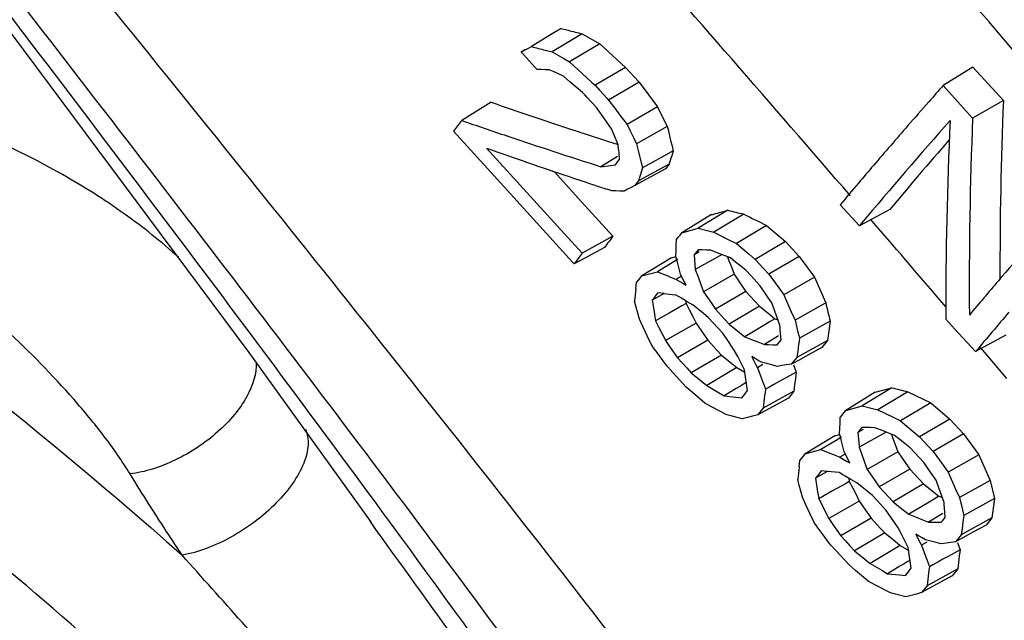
# Model space of a CAD drawing. Header units: inches. Extents: x 0 to 34, y 0 to 22.
# Tile 92 of 164: x 19.6 to 19.905, y 16.492 to 16.679. Entities that reach past the tile are written whole.
import ezdxf

# ---------------------------------------------------------------- set-up
doc = ezdxf.new("R2010")
doc.units = ezdxf.units.IN
doc.header["$LTSCALE"] = 1.87
doc.header["$MEASUREMENT"] = 0
doc.layers.get('0').update_dxf_attribs({"linetype": 'CONTINUOUS'})

msp = doc.modelspace()

# ---------------------------------------------------------------- linework, layer by layer
at = {"color": 7, "linetype": 'Continuous'}
for p, q in [((19.76774, 16.67592), (19.76447, 16.67393)), ((19.76774, 16.67592), (19.76993, 16.67537)), ((19.76447, 16.67393), (19.75852, 16.67029)), ((19.77433, 16.67427), (19.76502, 16.66865)), ((19.77433, 16.67427), (19.77974, 16.67114)), ((19.75533, 16.66861), (19.75698, 16.66948)), ((19.75652, 16.66934), (19.75533, 16.66861)), ((19.75595, 16.66794), (19.75533, 16.66861)), ((19.75698, 16.66948), (19.75745, 16.66973)), ((19.75745, 16.66973), (19.75852, 16.67029)), ((19.76284, 16.6692), (19.76502, 16.66865)), ((19.76502, 16.66865), (19.76859, 16.6666)), ((19.77974, 16.67114), (19.77037, 16.66557)), ((19.77974, 16.67114), (19.78774, 16.66383)), ((19.75698, 16.66681), (19.75595, 16.66794)), ((19.75864, 16.665), (19.75698, 16.66681)), ((19.76859, 16.6666), (19.77037, 16.66557)), ((19.77037, 16.66557), (19.77302, 16.66314)), ((19.75973, 16.66381), (19.75864, 16.665)), ((19.76029, 16.6632), (19.75973, 16.66381)), ((19.76155, 16.66316), (19.76029, 16.6632)), ((19.76282, 16.66313), (19.76155, 16.66316)), ((19.76409, 16.6631), (19.76282, 16.66313)), ((19.76556, 16.66243), (19.76409, 16.6631)), ((19.76851, 16.66108), (19.76556, 16.66243)), ((19.77302, 16.66314), (19.77567, 16.66071)), ((19.78774, 16.66383), (19.77832, 16.65829)), ((19.78774, 16.66383), (19.79197, 16.65922)), ((19.89572, 16.66393), (19.88645, 16.65821)), ((19.89572, 16.66393), (19.90517, 16.65353)), ((19.77049, 16.65939), (19.76851, 16.66108)), ((19.77247, 16.6577), (19.77049, 16.65939)), ((19.77567, 16.66071), (19.77735, 16.65918)), ((19.77735, 16.65918), (19.77832, 16.65829)), ((19.79197, 16.65922), (19.78252, 16.65372)), ((19.79197, 16.65922), (19.79771, 16.65157)), ((19.77444, 16.65601), (19.77247, 16.6577)), ((19.77832, 16.65829), (19.77972, 16.65676)), ((19.77972, 16.65676), (19.78112, 16.65524)), ((19.88645, 16.65821), (19.89281, 16.6512)), ((19.77508, 16.65532), (19.77444, 16.65601)), ((19.77587, 16.65446), (19.77508, 16.65532)), ((19.77729, 16.65291), (19.77587, 16.65446)), ((19.78112, 16.65524), (19.78195, 16.65434)), ((19.78195, 16.65434), (19.78252, 16.65372)), ((19.78252, 16.65372), (19.78442, 16.65118)), ((19.90517, 16.65353), (19.89562, 16.64811)), ((19.74606, 16.65302), (19.73687, 16.64738)), ((19.77871, 16.65137), (19.77729, 16.65291)), ((19.78029, 16.64918), (19.77871, 16.65137)), ((19.78442, 16.65118), (19.78632, 16.64865)), ((19.79771, 16.65157), (19.78823, 16.64612)), ((19.79771, 16.65157), (19.80074, 16.64548)), ((19.89281, 16.6512), (19.89562, 16.64811)), ((19.78345, 16.6448), (19.78029, 16.64918)), ((19.78632, 16.64865), (19.78713, 16.64757)), ((19.78713, 16.64757), (19.78823, 16.64612)), ((19.74692, 16.63018), (19.73435, 16.64404)), ((19.78412, 16.64313), (19.78345, 16.6448)), ((19.78823, 16.64612), (19.78922, 16.64411)), ((19.78922, 16.64411), (19.79022, 16.6421)), ((19.80074, 16.64548), (19.79122, 16.6401)), ((19.78218, 16.64094), (19.78549, 16.63988)), ((19.78547, 16.63978), (19.78412, 16.64313)), ((19.79022, 16.6421), (19.79122, 16.6401)), ((19.74458, 16.63877), (19.76444, 16.61693)), ((19.78559, 16.63825), (19.78547, 16.63978)), ((19.79122, 16.6401), (19.79183, 16.63761)), ((19.8026, 16.63792), (19.79836, 16.63557)), ((19.78525, 16.63613), (19.78013, 16.63301)), ((19.78543, 16.63466), (19.78584, 16.63517)), ((19.79183, 16.63761), (19.79206, 16.6367)), ((19.79206, 16.6367), (19.79306, 16.63263)), ((19.79836, 16.63557), (19.79306, 16.63263)), ((19.78013, 16.63301), (19.78312, 16.63343)), ((19.78312, 16.63343), (19.78462, 16.63364)), ((19.78462, 16.63364), (19.78543, 16.63466)), ((19.80014, 16.63235), (19.79064, 16.62716)), ((19.80131, 16.63382), (19.79178, 16.6286)), ((19.80131, 16.63382), (19.80014, 16.63235)), ((19.77127, 16.60338), (19.74692, 16.63018)), ((19.7656, 16.63151), (19.77413, 16.62215)), ((19.79178, 16.6286), (19.79102, 16.62764)), ((19.79221, 16.62994), (19.79178, 16.6286)), ((19.78353, 16.62552), (19.78208, 16.626)), ((19.78478, 16.62548), (19.78353, 16.62552)), ((19.78842, 16.62599), (19.78731, 16.6254)), ((19.78953, 16.62657), (19.78842, 16.62599)), ((19.79064, 16.62716), (19.78953, 16.62657)), ((19.79102, 16.62764), (19.79064, 16.62716)), ((19.78604, 16.62544), (19.78478, 16.62548)), ((19.78731, 16.6254), (19.78604, 16.62544)), ((19.77413, 16.62215), (19.78388, 16.61144)), ((19.81954, 16.61951), (19.8103, 16.61388)), ((19.86044, 16.61467), (19.85443, 16.62118)), ((19.86985, 16.61974), (19.86044, 16.61467)), ((19.76444, 16.61693), (19.77428, 16.60612)), ((19.81448, 16.61812), (19.8053, 16.61251)), ((19.8245, 16.61828), (19.8152, 16.61266)), ((19.86495, 16.6155), (19.86399, 16.61662)), ((19.8053, 16.61251), (19.80863, 16.61342)), ((19.80863, 16.61342), (19.8103, 16.61388)), ((19.8103, 16.61388), (19.81356, 16.61307)), ((19.8316, 16.61476), (19.82224, 16.60918)), ((19.8316, 16.61476), (19.8375, 16.60976)), ((19.86113, 16.61549), (19.86044, 16.61467)), ((19.78388, 16.61144), (19.78033, 16.60947)), ((19.80353, 16.60864), (19.80359, 16.61036)), ((19.80359, 16.61036), (19.80416, 16.61108)), ((19.80416, 16.61108), (19.80473, 16.61179)), ((19.80473, 16.61179), (19.8053, 16.61251)), ((19.81356, 16.61307), (19.8152, 16.61266)), ((19.8152, 16.61266), (19.81989, 16.61034)), ((19.81989, 16.61034), (19.82224, 16.60918)), ((19.78033, 16.60947), (19.77428, 16.60612)), ((19.7812, 16.60791), (19.7751, 16.60461)), ((19.80346, 16.60693), (19.80353, 16.60864)), ((19.81029, 16.6072), (19.80988, 16.60669)), ((19.81161, 16.60717), (19.81029, 16.6072)), ((19.81293, 16.60714), (19.81161, 16.60717)), ((19.82224, 16.60918), (19.82614, 16.60587)), ((19.8375, 16.60976), (19.82809, 16.60422)), ((19.8375, 16.60976), (19.84174, 16.60516)), ((19.7751, 16.60461), (19.77178, 16.60282)), ((19.80201, 16.60474), (19.79284, 16.59913)), ((19.80201, 16.60474), (19.80343, 16.60511)), ((19.80399, 16.60425), (19.80256, 16.60338)), ((19.8034, 16.60521), (19.80346, 16.60693)), ((19.80364, 16.60427), (19.8034, 16.60521)), ((19.80388, 16.60335), (19.80364, 16.60427)), ((19.81065, 16.60654), (19.80906, 16.60566)), ((19.80947, 16.60617), (19.80906, 16.60566)), ((19.80906, 16.60566), (19.80932, 16.6026)), ((19.81776, 16.60572), (19.80945, 16.60107)), ((19.80988, 16.60669), (19.80947, 16.60617)), ((19.81425, 16.60711), (19.81293, 16.60714)), ((19.81628, 16.6063), (19.81425, 16.60711)), ((19.82034, 16.6047), (19.81628, 16.6063)), ((19.81948, 16.60504), (19.81981, 16.60414)), ((19.81981, 16.60414), (19.82065, 16.60188)), ((19.82198, 16.60339), (19.82034, 16.6047)), ((19.82614, 16.60587), (19.82809, 16.60422)), ((19.82809, 16.60422), (19.83089, 16.60118)), ((19.84174, 16.60516), (19.8323, 16.59966)), ((19.84174, 16.60516), (19.84645, 16.59867)), ((19.77178, 16.60282), (19.77127, 16.60338)), ((19.80256, 16.60338), (19.79768, 16.60041)), ((19.80484, 16.59964), (19.80388, 16.60335)), ((19.80932, 16.6026), (19.80945, 16.60107)), ((19.80945, 16.60107), (19.81029, 16.59878)), ((19.82065, 16.60188), (19.82148, 16.59961)), ((19.82361, 16.60209), (19.82198, 16.60339)), ((19.82525, 16.60079), (19.82361, 16.60209)), ((19.83089, 16.60118), (19.8323, 16.59966)), ((19.79121, 16.59702), (19.79229, 16.59842)), ((19.79229, 16.59842), (19.79284, 16.59913)), ((19.79284, 16.59913), (19.79606, 16.59998)), ((19.79606, 16.59998), (19.79768, 16.60041)), ((19.79768, 16.60041), (19.80089, 16.59909)), ((19.80089, 16.59909), (19.80157, 16.59881)), ((19.80157, 16.59881), (19.80353, 16.598)), ((19.80521, 16.59902), (19.80353, 16.598)), ((19.80353, 16.598), (19.80557, 16.59681)), ((19.80542, 16.5985), (19.80484, 16.59964)), ((19.806, 16.59735), (19.80542, 16.5985)), ((19.81029, 16.59878), (19.81114, 16.59648)), ((19.82148, 16.59961), (19.81198, 16.59419)), ((19.82148, 16.59961), (19.82392, 16.59606)), ((19.82668, 16.59924), (19.82525, 16.60079)), ((19.82953, 16.59614), (19.82668, 16.59924)), ((19.8323, 16.59966), (19.8354, 16.59537)), ((19.84645, 16.59867), (19.83696, 16.59323)), ((19.84645, 16.59867), (19.84996, 16.5907)), ((19.79099, 16.59508), (19.79121, 16.59702)), ((19.80557, 16.59681), (19.80659, 16.59621)), ((19.80659, 16.59621), (19.806, 16.59735)), ((19.81114, 16.59648), (19.81198, 16.59419)), ((19.82392, 16.59606), (19.82514, 16.59428)), ((19.83077, 16.59434), (19.82953, 16.59614)), ((19.8354, 16.59537), (19.83696, 16.59323)), ((19.79666, 16.59233), (19.79608, 16.59158)), ((19.79677, 16.59196), (19.79608, 16.59158)), ((19.79723, 16.59307), (19.79666, 16.59233)), ((19.79835, 16.59283), (19.79677, 16.59196)), ((19.79781, 16.59381), (19.79723, 16.59307)), ((19.79964, 16.59362), (19.79781, 16.59381)), ((19.79976, 16.5936), (19.79835, 16.59283)), ((19.80444, 16.59257), (19.80332, 16.59323)), ((19.80513, 16.59216), (19.80444, 16.59257)), ((19.80694, 16.5911), (19.80513, 16.59216)), ((19.81198, 16.59419), (19.81446, 16.59059)), ((19.82514, 16.59428), (19.81569, 16.58879)), ((19.82514, 16.59428), (19.82797, 16.59121)), ((19.832, 16.59254), (19.83077, 16.59434)), ((19.83323, 16.59073), (19.832, 16.59254)), ((19.83696, 16.59323), (19.83927, 16.58796)), ((19.79086, 16.59016), (19.79058, 16.59121)), ((19.79108, 16.58937), (19.79086, 16.59016)), ((19.79208, 16.58569), (19.79108, 16.58937)), ((19.79608, 16.59158), (19.79673, 16.58729)), ((19.80527, 16.58977), (19.80133, 16.58755)), ((19.80658, 16.59051), (19.80527, 16.58977)), ((19.80645, 16.59139), (19.80658, 16.59051)), ((19.80658, 16.59051), (19.80762, 16.58849)), ((19.80875, 16.59003), (19.80694, 16.5911)), ((19.81037, 16.58873), (19.80875, 16.59003)), ((19.81446, 16.59059), (19.81569, 16.58879)), ((19.82938, 16.58968), (19.81997, 16.58414)), ((19.82797, 16.59121), (19.82938, 16.58968)), ((19.82938, 16.58968), (19.83259, 16.5871)), ((19.83406, 16.58844), (19.83323, 16.59073)), ((19.84996, 16.5907), (19.84043, 16.58532)), ((19.79673, 16.58729), (19.79686, 16.58642)), ((19.79686, 16.58642), (19.79706, 16.58514)), ((19.80133, 16.58755), (19.79706, 16.58514)), ((19.80762, 16.58849), (19.80866, 16.58648)), ((19.80866, 16.58648), (19.8097, 16.58447)), ((19.81198, 16.58742), (19.81037, 16.58873)), ((19.81359, 16.58612), (19.81198, 16.58742)), ((19.81502, 16.58456), (19.81359, 16.58612)), ((19.81569, 16.58879), (19.81855, 16.58569)), ((19.83259, 16.5871), (19.83419, 16.58581)), ((19.83419, 16.58581), (19.83268, 16.58491)), ((19.83489, 16.58613), (19.83406, 16.58844)), ((19.83419, 16.58581), (19.83515, 16.58542)), ((19.83572, 16.58383), (19.83489, 16.58613)), ((19.83927, 16.58796), (19.84043, 16.58532)), ((19.79316, 16.58335), (19.79208, 16.58569)), ((19.79449, 16.58047), (19.79316, 16.58335)), ((19.79706, 16.58514), (19.79811, 16.58311)), ((19.79811, 16.58311), (19.79917, 16.58107)), ((19.8097, 16.58447), (19.80022, 16.57903)), ((19.8097, 16.58447), (19.81215, 16.58092)), ((19.81787, 16.58147), (19.81502, 16.58456)), ((19.81855, 16.58569), (19.81997, 16.58414)), ((19.81997, 16.58414), (19.82323, 16.58152)), ((19.8311, 16.58396), (19.82485, 16.58021)), ((19.83268, 16.58491), (19.8311, 16.58396)), ((19.83578, 16.58307), (19.83572, 16.58383)), ((19.83584, 16.5823), (19.83578, 16.58307)), ((19.84043, 16.58532), (19.84135, 16.58159)), ((19.85135, 16.58503), (19.84181, 16.57973)), ((19.88999, 16.5827), (19.88726, 16.58565)), ((19.89655, 16.57562), (19.88999, 16.5827)), ((19.79569, 16.57786), (19.79449, 16.58047)), ((19.79917, 16.58107), (19.79974, 16.57995)), ((19.79974, 16.57995), (19.80022, 16.57903)), ((19.81215, 16.58092), (19.81337, 16.57914)), ((19.81911, 16.57967), (19.81787, 16.58147)), ((19.82157, 16.57609), (19.81911, 16.57967)), ((19.82323, 16.58152), (19.82485, 16.58021)), ((19.82485, 16.58021), (19.82687, 16.5794)), ((19.83533, 16.58047), (19.8309, 16.57778)), ((19.83608, 16.57923), (19.83584, 16.5823)), ((19.84135, 16.58159), (19.8416, 16.58059)), ((19.8416, 16.58059), (19.84181, 16.57973)), ((19.90595, 16.5807), (19.89655, 16.57562)), ((19.79671, 16.57647), (19.79569, 16.57786)), ((19.80022, 16.57903), (19.80146, 16.57723)), ((19.80146, 16.57723), (19.80269, 16.57544)), ((19.81337, 16.57914), (19.80393, 16.57365)), ((19.81337, 16.57914), (19.81619, 16.57607)), ((19.82687, 16.5794), (19.82888, 16.57859)), ((19.82888, 16.57859), (19.8309, 16.57778)), ((19.8309, 16.57778), (19.83221, 16.57775)), ((19.83221, 16.57775), (19.83353, 16.57771)), ((19.83353, 16.57771), (19.83485, 16.57768)), ((19.83485, 16.57768), (19.83526, 16.5782)), ((19.83526, 16.5782), (19.83567, 16.57871)), ((19.83567, 16.57871), (19.83608, 16.57923)), ((19.85052, 16.57904), (19.84099, 16.57381)), ((19.84876, 16.57683), (19.84462, 16.57457)), ((19.85052, 16.57904), (19.84876, 16.57683)), ((19.89944, 16.57527), (19.89805, 16.5769)), ((19.79726, 16.57572), (19.79671, 16.57647)), ((19.79882, 16.57358), (19.79726, 16.57572)), ((19.80038, 16.57144), (19.79882, 16.57358)), ((19.80269, 16.57544), (19.80393, 16.57365)), ((19.80393, 16.57365), (19.80535, 16.5721)), ((19.81759, 16.57453), (19.80819, 16.56899)), ((19.81619, 16.57607), (19.81759, 16.57453)), ((19.81759, 16.57453), (19.82077, 16.57193)), ((19.82262, 16.57404), (19.82157, 16.57609)), ((19.82366, 16.572), (19.82262, 16.57404)), ((19.828, 16.57345), (19.82698, 16.57405)), ((19.82698, 16.57405), (19.82757, 16.5729)), ((19.84099, 16.57381), (19.83984, 16.57237)), ((19.84126, 16.57578), (19.84099, 16.57381)), ((19.84462, 16.57457), (19.8415, 16.57287)), ((19.90625, 16.56725), (19.89944, 16.57527)), ((19.80089, 16.57088), (19.80038, 16.57144)), ((19.80247, 16.56914), (19.80089, 16.57088)), ((19.80535, 16.5721), (19.80677, 16.57054)), ((19.80677, 16.57054), (19.80819, 16.56899)), ((19.82236, 16.57064), (19.81301, 16.56506)), ((19.82077, 16.57193), (19.82236, 16.57064)), ((19.82236, 16.57064), (19.82482, 16.56917)), ((19.82471, 16.56996), (19.82366, 16.572)), ((19.82757, 16.5729), (19.82817, 16.57172)), ((19.82902, 16.57286), (19.828, 16.57345)), ((19.82817, 16.57172), (19.82874, 16.5706)), ((19.83044, 16.57156), (19.82874, 16.5706)), ((19.82874, 16.5706), (19.82957, 16.56837)), ((19.83003, 16.57227), (19.82902, 16.57286)), ((19.83165, 16.57185), (19.83003, 16.57227)), ((19.83326, 16.57144), (19.83165, 16.57185)), ((19.83488, 16.57102), (19.83326, 16.57144)), ((19.83634, 16.57123), (19.83488, 16.57102)), ((19.8378, 16.57144), (19.83634, 16.57123)), ((19.83927, 16.57165), (19.8378, 16.57144)), ((19.83984, 16.57237), (19.83927, 16.57165)), ((19.84, 16.57205), (19.83927, 16.57165)), ((19.83993, 16.57147), (19.84077, 16.56921)), ((19.8415, 16.57287), (19.84, 16.57205)), ((19.80666, 16.56456), (19.80247, 16.56914)), ((19.80819, 16.56899), (19.8114, 16.56637)), ((19.82502, 16.5678), (19.82471, 16.56996)), ((19.82533, 16.56565), (19.82502, 16.5678)), ((19.82957, 16.56837), (19.8304, 16.56613)), ((19.84077, 16.56921), (19.83705, 16.56714)), ((19.84077, 16.56921), (19.84053, 16.56724)), ((19.80858, 16.56289), (19.80666, 16.56456)), ((19.8114, 16.56637), (19.81301, 16.56506)), ((19.81301, 16.56506), (19.81661, 16.56291)), ((19.82346, 16.5649), (19.82216, 16.56412)), ((19.82443, 16.56549), (19.82346, 16.5649)), ((19.82528, 16.566), (19.82443, 16.56549)), ((19.82564, 16.56349), (19.82533, 16.56565)), ((19.8304, 16.56613), (19.83069, 16.56537)), ((19.83069, 16.56537), (19.83124, 16.5639)), ((19.8323, 16.56449), (19.83124, 16.5639)), ((19.83387, 16.56537), (19.8323, 16.56449)), ((19.8355, 16.56628), (19.83387, 16.56537)), ((19.83705, 16.56714), (19.8355, 16.56628)), ((19.84029, 16.56527), (19.84006, 16.56329)), ((19.84053, 16.56724), (19.84029, 16.56527)), ((19.87048, 16.56436), (19.86124, 16.55873)), ((19.86538, 16.56296), (19.87048, 16.56436)), ((19.81242, 16.55955), (19.80858, 16.56289)), ((19.81661, 16.56291), (19.8184, 16.56184)), ((19.82216, 16.56412), (19.8184, 16.56184)), ((19.82206, 16.56145), (19.8239, 16.56125)), ((19.8239, 16.56125), (19.82448, 16.562)), ((19.82448, 16.562), (19.82506, 16.56274)), ((19.82506, 16.56274), (19.82564, 16.56349)), ((19.84006, 16.56329), (19.83053, 16.55806)), ((19.84006, 16.56329), (19.83837, 16.56112)), ((19.86538, 16.56296), (19.85621, 16.55734)), ((19.87546, 16.56314), (19.86616, 16.55753)), ((19.87546, 16.56314), (19.88258, 16.55964)), ((19.81471, 16.55835), (19.81242, 16.55955)), ((19.81928, 16.55596), (19.81471, 16.55835)), ((19.83837, 16.56112), (19.82888, 16.55594)), ((19.83076, 16.56001), (19.83053, 16.55806)), ((19.85621, 16.55734), (19.85956, 16.55826)), ((19.85956, 16.55826), (19.86124, 16.55873)), ((19.86124, 16.55873), (19.86452, 16.55793)), ((19.88258, 16.55964), (19.87323, 16.55406)), ((19.88258, 16.55964), (19.88851, 16.55465)), ((19.82086, 16.55553), (19.81928, 16.55596)), ((19.82404, 16.55467), (19.82086, 16.55553)), ((19.82726, 16.55551), (19.82565, 16.55509)), ((19.82888, 16.55594), (19.82726, 16.55551)), ((19.82943, 16.55665), (19.82888, 16.55594)), ((19.83053, 16.55806), (19.82943, 16.55665)), ((19.85442, 16.55346), (19.85449, 16.55518)), ((19.85449, 16.55518), (19.85506, 16.5559)), ((19.85506, 16.5559), (19.85564, 16.55662)), ((19.85564, 16.55662), (19.85621, 16.55734)), ((19.86452, 16.55793), (19.86616, 16.55753)), ((19.86616, 16.55753), (19.87087, 16.55521)), ((19.87087, 16.55521), (19.87323, 16.55406)), ((19.82565, 16.55509), (19.82404, 16.55467)), ((19.85435, 16.55174), (19.85442, 16.55346)), ((19.87323, 16.55406), (19.87714, 16.55076)), ((19.88851, 16.55465), (19.8791, 16.54911)), ((19.88851, 16.55465), (19.89277, 16.55006)), ((19.85277, 16.54949), (19.84359, 16.54387)), ((19.85277, 16.54949), (19.85431, 16.5499)), ((19.85486, 16.54907), (19.85318, 16.54804)), ((19.85428, 16.55002), (19.85435, 16.55174)), ((19.85451, 16.5491), (19.85428, 16.55002)), ((19.85475, 16.54817), (19.85451, 16.5491)), ((19.86158, 16.55138), (19.85998, 16.5505)), ((19.86039, 16.55102), (19.85998, 16.5505)), ((19.85998, 16.5505), (19.86023, 16.54743)), ((19.86873, 16.55059), (19.86036, 16.5459)), ((19.8608, 16.55153), (19.86039, 16.55102)), ((19.86122, 16.55205), (19.8608, 16.55153)), ((19.86254, 16.55202), (19.86122, 16.55205)), ((19.86387, 16.55199), (19.86254, 16.55202)), ((19.8652, 16.55197), (19.86387, 16.55199)), ((19.86725, 16.55117), (19.8652, 16.55197)), ((19.87132, 16.54957), (19.86725, 16.55117)), ((19.87036, 16.54995), (19.87072, 16.54897)), ((19.87296, 16.54827), (19.87132, 16.54957)), ((19.87714, 16.55076), (19.8791, 16.54911)), ((19.8791, 16.54911), (19.88191, 16.54608)), ((19.89277, 16.55006), (19.88332, 16.54456)), ((19.89277, 16.55006), (19.89749, 16.54358)), ((19.85318, 16.54804), (19.84849, 16.54519)), ((19.85571, 16.54445), (19.85475, 16.54817)), ((19.86023, 16.54743), (19.86036, 16.5459)), ((19.87072, 16.54897), (19.87155, 16.54671)), ((19.87155, 16.54671), (19.87239, 16.54444)), ((19.87461, 16.54697), (19.87296, 16.54827)), ((19.87624, 16.54568), (19.87461, 16.54697)), ((19.88191, 16.54608), (19.88332, 16.54456)), ((19.84194, 16.54175), (19.84304, 16.54317)), ((19.84304, 16.54317), (19.84359, 16.54387)), ((19.84359, 16.54387), (19.84685, 16.54475)), ((19.84685, 16.54475), (19.84849, 16.54519)), ((19.84849, 16.54519), (19.85179, 16.54385)), ((19.85179, 16.54385), (19.85242, 16.5436)), ((19.85242, 16.5436), (19.85438, 16.54281)), ((19.85585, 16.54369), (19.85438, 16.54281)), ((19.85629, 16.54331), (19.85571, 16.54445)), ((19.85687, 16.54216), (19.85629, 16.54331)), ((19.86036, 16.5459), (19.8612, 16.54361)), ((19.8612, 16.54361), (19.86204, 16.54131)), ((19.87239, 16.54444), (19.86289, 16.53902)), ((19.87239, 16.54444), (19.87483, 16.54089)), ((19.87768, 16.54413), (19.87624, 16.54568)), ((19.88055, 16.54104), (19.87768, 16.54413)), ((19.88332, 16.54456), (19.88644, 16.54028)), ((19.89749, 16.54358), (19.888, 16.53814)), ((19.89749, 16.54358), (19.90101, 16.53562)), ((19.84171, 16.5398), (19.84194, 16.54175)), ((19.85438, 16.54281), (19.85643, 16.54161)), ((19.85643, 16.54161), (19.85746, 16.54102)), ((19.85746, 16.54102), (19.85687, 16.54216)), ((19.86204, 16.54131), (19.86289, 16.53902)), ((19.87483, 16.54089), (19.87606, 16.53912)), ((19.88178, 16.53924), (19.88055, 16.54104)), ((19.88644, 16.54028), (19.888, 16.53814)), ((19.84741, 16.53707), (19.84683, 16.53632)), ((19.848, 16.53782), (19.84741, 16.53707)), ((19.84913, 16.53759), (19.84753, 16.53671)), ((19.84859, 16.53857), (19.848, 16.53782)), ((19.85043, 16.53839), (19.84859, 16.53857)), ((19.85056, 16.53837), (19.84913, 16.53759)), ((19.85415, 16.53802), (19.85043, 16.53839)), ((19.85531, 16.53734), (19.85415, 16.53802)), ((19.85597, 16.53696), (19.85531, 16.53734)), ((19.85779, 16.5359), (19.85597, 16.53696)), ((19.86289, 16.53902), (19.86537, 16.53542)), ((19.87606, 16.53912), (19.86661, 16.53362)), ((19.87606, 16.53912), (19.87889, 16.53606)), ((19.88302, 16.53744), (19.88178, 16.53924)), ((19.88426, 16.53564), (19.88302, 16.53744)), ((19.888, 16.53814), (19.89032, 16.53288)), ((19.84153, 16.5349), (19.84126, 16.53592)), ((19.84175, 16.53407), (19.84153, 16.5349)), ((19.84275, 16.53038), (19.84175, 16.53407)), ((19.84753, 16.53671), (19.84683, 16.53632)), ((19.84683, 16.53632), (19.84746, 16.53202)), ((19.8561, 16.53455), (19.85211, 16.53231)), ((19.8573, 16.53523), (19.8561, 16.53455)), ((19.85714, 16.53627), (19.8573, 16.53523)), ((19.8573, 16.53523), (19.85834, 16.53322)), ((19.85961, 16.53484), (19.85779, 16.5359)), ((19.86124, 16.53354), (19.85961, 16.53484)), ((19.86537, 16.53542), (19.86661, 16.53362)), ((19.88031, 16.53453), (19.8709, 16.52898)), ((19.87889, 16.53606), (19.88031, 16.53453)), ((19.88031, 16.53453), (19.88353, 16.53195)), ((19.88509, 16.53334), (19.88426, 16.53564)), ((19.90101, 16.53562), (19.89149, 16.53024)), ((19.90101, 16.53562), (19.90241, 16.52995)), ((19.84746, 16.53202), (19.8476, 16.53109)), ((19.8476, 16.53109), (19.84778, 16.52987)), ((19.85211, 16.53231), (19.84778, 16.52987)), ((19.85834, 16.53322), (19.85938, 16.5312)), ((19.85938, 16.5312), (19.86041, 16.52919)), ((19.86286, 16.53224), (19.86124, 16.53354)), ((19.86448, 16.53094), (19.86286, 16.53224)), ((19.86591, 16.52939), (19.86448, 16.53094)), ((19.86661, 16.53362), (19.86947, 16.53053)), ((19.88353, 16.53195), (19.88514, 16.53067)), ((19.88514, 16.53067), (19.88371, 16.52981)), ((19.88592, 16.53104), (19.88509, 16.53334)), ((19.88514, 16.53067), (19.88621, 16.53025)), ((19.88675, 16.52874), (19.88592, 16.53104)), ((19.89032, 16.53288), (19.89149, 16.53024)), ((19.84381, 16.52805), (19.84275, 16.53038)), ((19.84514, 16.52515), (19.84381, 16.52805)), ((19.84778, 16.52987), (19.84988, 16.52579)), ((19.86041, 16.52919), (19.85093, 16.52375)), ((19.86041, 16.52919), (19.86287, 16.52564)), ((19.86878, 16.5263), (19.86591, 16.52939)), ((19.86947, 16.53053), (19.8709, 16.52898)), ((19.8709, 16.52898), (19.87417, 16.52638)), ((19.88211, 16.52885), (19.8758, 16.52508)), ((19.88371, 16.52981), (19.88211, 16.52885)), ((19.88681, 16.52795), (19.88675, 16.52874)), ((19.88687, 16.5272), (19.88681, 16.52795)), ((19.89149, 16.53024), (19.89241, 16.52651)), ((19.90241, 16.52995), (19.89287, 16.52465)), ((19.84634, 16.52254), (19.84514, 16.52515)), ((19.84988, 16.52579), (19.85046, 16.52467)), ((19.85046, 16.52467), (19.85093, 16.52375)), ((19.86287, 16.52564), (19.86409, 16.52387)), ((19.87001, 16.5245), (19.86878, 16.5263)), ((19.87417, 16.52638), (19.8758, 16.52508)), ((19.8758, 16.52508), (19.87783, 16.52427)), ((19.88635, 16.52537), (19.88189, 16.52266)), ((19.88711, 16.52413), (19.88687, 16.5272)), ((19.89241, 16.52651), (19.89266, 16.5255)), ((19.89287, 16.52465), (19.89259, 16.52267)), ((19.89266, 16.5255), (19.89287, 16.52465)), ((19.70849, 16.52287), (19.70838, 16.52302)), ((19.84736, 16.52114), (19.84634, 16.52254)), ((19.85093, 16.52375), (19.85217, 16.52195)), ((19.85217, 16.52195), (19.85341, 16.52016)), ((19.86409, 16.52387), (19.85464, 16.51837)), ((19.86409, 16.52387), (19.86692, 16.5208)), ((19.87248, 16.52092), (19.87001, 16.5245)), ((19.87783, 16.52427), (19.87986, 16.52346)), ((19.87986, 16.52346), (19.88189, 16.52266)), ((19.88189, 16.52266), (19.88454, 16.5226)), ((19.88454, 16.5226), (19.88587, 16.52258)), ((19.88587, 16.52258), (19.88628, 16.52309)), ((19.88628, 16.52309), (19.8867, 16.52361)), ((19.8867, 16.52361), (19.88711, 16.52413)), ((19.90156, 16.52395), (19.89203, 16.51872)), ((19.89259, 16.52267), (19.89231, 16.52069)), ((19.89979, 16.52173), (19.89568, 16.51949)), ((19.90156, 16.52395), (19.89979, 16.52173)), ((19.8479, 16.5204), (19.84736, 16.52114)), ((19.84947, 16.51826), (19.8479, 16.5204)), ((19.85341, 16.52016), (19.85464, 16.51837)), ((19.86833, 16.51927), (19.85892, 16.51372)), ((19.86692, 16.5208), (19.86833, 16.51927)), ((19.86833, 16.51927), (19.87153, 16.51668)), ((19.87353, 16.51888), (19.87248, 16.52092)), ((19.87458, 16.51683), (19.87353, 16.51888)), ((19.87895, 16.51831), (19.87793, 16.5189)), ((19.87793, 16.5189), (19.87852, 16.51775)), ((19.89203, 16.51872), (19.89087, 16.51728)), ((19.89231, 16.52069), (19.89203, 16.51872)), ((19.89568, 16.51949), (19.89254, 16.51778)), ((19.85103, 16.51613), (19.84947, 16.51826)), ((19.85156, 16.51554), (19.85103, 16.51613)), ((19.85314, 16.51383), (19.85156, 16.51554)), ((19.85464, 16.51837), (19.85607, 16.51682)), ((19.85607, 16.51682), (19.8575, 16.51527)), ((19.87312, 16.51539), (19.86377, 16.50981)), ((19.87153, 16.51668), (19.87312, 16.51539)), ((19.87312, 16.51539), (19.87575, 16.51384)), ((19.87562, 16.51479), (19.87458, 16.51683)), ((19.87852, 16.51775), (19.87928, 16.51625)), ((19.87998, 16.51772), (19.87895, 16.51831)), ((19.87928, 16.51625), (19.87969, 16.51545)), ((19.8814, 16.51643), (19.87969, 16.51545)), ((19.87969, 16.51545), (19.88052, 16.51322)), ((19.881, 16.51713), (19.87998, 16.51772)), ((19.88262, 16.51672), (19.881, 16.51713)), ((19.88425, 16.51632), (19.88262, 16.51672)), ((19.88588, 16.51591), (19.88425, 16.51632)), ((19.88735, 16.51612), (19.88588, 16.51591)), ((19.88882, 16.51634), (19.88735, 16.51612)), ((19.8903, 16.51655), (19.88882, 16.51634)), ((19.89087, 16.51728), (19.8903, 16.51655)), ((19.89103, 16.51695), (19.8903, 16.51655)), ((19.89088, 16.51633), (19.89172, 16.51407)), ((19.89254, 16.51778), (19.89103, 16.51695)), ((19.85734, 16.50926), (19.85314, 16.51383)), ((19.8575, 16.51527), (19.85892, 16.51372)), ((19.85892, 16.51372), (19.86216, 16.51111)), ((19.87592, 16.51263), (19.87562, 16.51479)), ((19.87623, 16.51047), (19.87592, 16.51263)), ((19.88052, 16.51322), (19.88135, 16.51099)), ((19.89172, 16.51407), (19.88805, 16.51202)), ((19.89172, 16.51407), (19.89146, 16.51208)), ((19.85927, 16.50759), (19.85734, 16.50926)), ((19.86216, 16.51111), (19.86377, 16.50981)), ((19.86377, 16.50981), (19.86739, 16.50768)), ((19.87434, 16.50972), (19.87302, 16.50892)), ((19.87532, 16.51031), (19.87434, 16.50972)), ((19.87618, 16.51083), (19.87532, 16.51031)), ((19.87653, 16.50831), (19.87623, 16.51047)), ((19.88135, 16.51099), (19.88164, 16.51021)), ((19.88164, 16.51021), (19.88218, 16.50875)), ((19.88325, 16.50935), (19.88218, 16.50875)), ((19.88484, 16.51024), (19.88325, 16.50935)), ((19.88638, 16.51109), (19.88484, 16.51024)), ((19.88805, 16.51202), (19.88638, 16.51109)), ((19.89121, 16.5101), (19.89097, 16.50812)), ((19.89146, 16.51208), (19.89121, 16.5101)), ((19.86313, 16.50427), (19.85927, 16.50759)), ((19.86739, 16.50768), (19.8692, 16.50661)), ((19.87302, 16.50892), (19.8692, 16.50661)), ((19.8692, 16.50661), (19.8729, 16.50624)), ((19.8729, 16.50624), (19.87476, 16.50605)), ((19.87476, 16.50605), (19.87535, 16.50681)), ((19.87535, 16.50681), (19.87594, 16.50756)), ((19.87594, 16.50756), (19.87653, 16.50831)), ((19.89097, 16.50812), (19.88144, 16.5029)), ((19.89097, 16.50812), (19.88925, 16.50594)), ((19.86544, 16.50308), (19.86313, 16.50427)), ((19.88925, 16.50594), (19.87976, 16.50076)), ((19.88168, 16.50485), (19.88144, 16.5029)), ((19.87005, 16.50071), (19.86544, 16.50308)), ((19.87165, 16.50029), (19.87005, 16.50071)), ((19.87486, 16.49945), (19.87165, 16.50029)), ((19.87812, 16.50032), (19.87649, 16.49988)), ((19.87976, 16.50076), (19.87812, 16.50032)), ((19.88032, 16.50147), (19.87976, 16.50076)), ((19.88144, 16.5029), (19.88032, 16.50147)), ((19.87649, 16.49988), (19.87486, 16.49945))]:
    msp.add_line(p, q, dxfattribs=at)
msp.add_lwpolyline([(19.24132, 17.16216), (19.28279, 17.10143), (19.4767, 16.83565), (19.67072, 16.57536), (19.70849, 16.52287)], dxfattribs=at)
for centre, radius, start, end in [((10.88756, 9.00877), 11.83444, 40.187883, 40.740061), ((7.56297, 5.99691), 16.25095, 40.838947, 41.234691), ((20.22616, 18.48804), 1.8692, 255.87261, 256.01163), ((20.21225, 18.4633), 1.84953, 255.79895, 255.9372), ((21.31764, 15.38764), 1.91381, 138.40228, 138.60343), ((21.28967, 15.41227), 1.87654, 138.60287, 138.90397), ((21.13167, 16.60223), 1.22757, 177.60471, 180.19044), ((20.32179, 18.31543), 1.75928, 250.89775, 251.74398), ((20.61107, 15.98789), 1.09506, 142.96963, 143.18836), ((20.3009, 18.27554), 1.72309, 250.89277, 251.38757), ((21.28168, 15.41944), 1.85701, 138.60384, 139.90386), ((21.17326, 16.588), 1.286, 177.35227, 180.10484), ((21.13264, 16.59668), 1.23809, 177.61903, 180.45005), ((20.36739, 18.45238), 1.90362, 251.73185, 251.85545), ((22.0323, 17.18902), 2.2968, 193.68899, 193.88328), ((21.24665, 15.4497), 1.81951, 138.90183, 139.41549), ((20.35725, 18.44302), 1.8998, 251.38889, 252.31496), ((20.38409, 18.5034), 1.9573, 251.85597, 252.09009), ((21.26342, 15.44845), 1.82043, 139.06222, 139.95291), ((20.34045, 18.32862), 1.79183, 250.57643, 251.00695), ((21.28016, 16.75487), 1.49911, 184.46206, 184.58), ((20.75543, 16.33482), 0.99987, 162.35411, 162.60036), ((20.37774, 18.43718), 1.90662, 251.00911, 251.42074), ((20.74436, 16.33012), 0.99824, 162.35965, 162.52149), ((21.21135, 15.47995), 1.77302, 139.41577, 139.64954), ((20.40609, 18.52151), 1.99558, 251.42045, 251.66108), ((20.42454, 18.5771), 2.05415, 251.66048, 251.77407), ((21.18447, 15.50277), 1.73777, 139.64892, 139.93989), ((19.17544, 18.96306), 2.43046, 285.24395, 285.36764), ((20.33616, 18.69618), 2.13997, 256.02997, 256.16683), ((21.53422, 20.05831), 3.84148, 243.57221, 243.69037), ((21.44555, 15.27757), 2.02977, 138.66427, 139.43384), ((12.83079, 10.55079), 9.28763, 40.554641, 40.767256), ((20.79364, 15.84248), 1.26922, 142.70962, 142.90992), ((20.78338, 15.83788), 1.26825, 142.71745, 142.90474), ((21.06019, 16.45638), 1.27675, 173.76301, 173.93781), ((21.39541, 15.3205), 1.96376, 139.43404, 139.8411), ((19.97074, 18.20468), 1.62012, 263.93763, 264.06855), ((22.47726, 17.2342), 2.70496, 193.76239, 193.8861), ((21.42288, 15.29682), 1.99123, 139.58203, 140.04277), ((21.138, 16.4028), 1.29949, 171.93874, 172.20547), ((21.12195, 16.39853), 1.2929, 171.94374, 172.12026), ((20.47565, 19.0358), 2.54445, 256.24078, 256.35631), ((20.0005, 18.22774), 1.67582, 263.76176, 263.88754), ((21.24056, 16.39093), 1.4199, 173.003, 173.16114), ((21.43898, 16.3538), 1.60807, 173.35797, 173.49739), ((21.4831, 16.30369), 1.5968, 171.85403, 172.07141), ((21.67732, 16.2792), 1.80976, 172.71301, 172.83769)]:
    msp.add_arc(centre, radius, start, end, dxfattribs=at)
for points, knots in [([(19.85921, 16.38702), (19.835, 16.41993), (19.7847, 16.48628), (19.70614, 16.58586), (19.62429, 16.68725), (19.51259, 16.82487), (19.40152, 16.9639), (19.29576, 17.10596), (19.24567, 17.17802), (19.22162, 17.21427)], [0, 0, 0, 0, 0.117319, 0.239072, 0.364189, 0.491507, 0.748056, 0.875086, 1, 1, 1, 1]), ([(19.83412, 16.36931), (19.81229, 16.40083), (19.76682, 16.46443), (19.69551, 16.55992), (19.62077, 16.65719), (19.51782, 16.78951), (19.38862, 16.95612), (19.28932, 17.09299), (19.24217, 17.16273)], [0, 0, 0, 0, 0.116192, 0.236872, 0.361107, 0.48788, 0.74489, 1, 1, 1, 1]), ([(19.7123, 16.52576), (19.66456, 16.59078), (19.56542, 16.72119), (19.46574, 16.85117), (19.41593, 16.91775)], [0, 0, 0, 0, 0.492408, 1, 1, 1, 1]), ([(18.96614, 16.81647), (18.99452, 16.81573), (19.0522, 16.81097), (19.13886, 16.79457), (19.22635, 16.76896), (19.34491, 16.72211), (19.491, 16.64111), (19.59818, 16.55831), (19.65002, 16.51237)], [0, 0, 0, 0, 0.111657, 0.227004, 0.346251, 0.469521, 0.727643, 1, 1, 1, 1]), ([(19.88888, 14.63356), (19.91224, 14.65069), (19.95688, 14.68885), (20.01566, 14.75576), (20.06613, 14.83198), (20.10772, 14.91666), (20.14009, 15.00891), (20.17104, 15.14304), (20.18121, 15.28615), (20.1724, 15.43325), (20.15012, 15.58751), (20.10853, 15.74179), (20.04967, 15.89248), (19.97891, 16.04112), (19.8713, 16.21641), (19.74084, 16.37359), (19.6254, 16.48431), (19.50711, 16.58118), (19.38093, 16.66111), (19.2497, 16.72014), (19.15257, 16.75256), (19.05614, 16.7735), (18.9614, 16.7827), (18.86933, 16.78002), (18.78091, 16.76545), (18.69711, 16.73911), (18.61885, 16.70125), (18.54703, 16.65231), (18.5043, 16.61296), (18.48433, 16.59182)], [0, 0, 0, 0, 0.025826, 0.052143, 0.079164, 0.107088, 0.136049, 0.166127, 0.229626, 0.263036, 0.29741, 0.368452, 0.404845, 0.441558, 0.515112, 0.587591, 0.622988, 0.657589, 0.723823, 0.755339, 0.785711, 0.814954, 0.843134, 0.870372, 0.896845, 0.922774, 0.948423, 0.974071, 1, 1, 1, 1]), ([(19.64886, 16.60487), (19.64353, 16.60974), (19.63192, 16.61896), (19.60576, 16.63547), (19.58391, 16.64508), (19.56864, 16.65024)], [0, 0, 0, 0, 0.233532, 0.478412, 1, 1, 1, 1]), ([(19.63386, 16.53759), (19.63135, 16.54166), (19.62577, 16.54961), (19.61317, 16.56486), (19.59534, 16.58291), (19.57172, 16.60293), (19.55469, 16.61503), (19.54582, 16.62072)], [0, 0, 0, 0, 0.117628, 0.238609, 0.486663, 0.740634, 1, 1, 1, 1]), ([(19.67301, 16.57243), (19.67323, 16.56873), (19.67113, 16.56269), (19.66627, 16.55576), (19.65923, 16.54856), (19.65051, 16.54279), (19.64104, 16.53901), (19.63621, 16.53789), (19.63386, 16.53759)], [0, 0, 0, 0, 0.198701, 0.320929, 0.454659, 0.73591, 0.873026, 1, 1, 1, 1]), ([(19.26493, 16.56337), (19.35326, 16.52651), (19.45823, 16.46223), (19.57082, 16.36805), (19.64637, 16.29687), (19.73435, 16.19826), (19.8273, 16.06788), (19.90618, 15.92766), (19.96914, 15.78089), (20.0147, 15.63099), (20.04179, 15.48143), (20.04974, 15.33568), (20.03829, 15.19709), (20.00762, 15.0689), (19.96589, 14.97194), (19.92355, 14.90317), (19.88801, 14.85665), (19.84851, 14.81484), (19.80528, 14.77801), (19.75859, 14.74639), (19.72538, 14.72892), (19.70837, 14.72114)], [0, 0, 0, 0, 0.126328, 0.159781, 0.193814, 0.263231, 0.333833, 0.404771, 0.475178, 0.544217, 0.611135, 0.675317, 0.736342, 0.794046, 0.848575, 0.874823, 0.900495, 0.925708, 0.950597, 0.975309, 1, 1, 1, 1]), ([(19.68836, 16.55146), (19.689, 16.54997), (19.68934, 16.54731), (19.68877, 16.54377), (19.68743, 16.53966), (19.6844, 16.53436), (19.67927, 16.5283), (19.67283, 16.52269), (19.66552, 16.51793), (19.65787, 16.51435), (19.65259, 16.51282), (19.65002, 16.51237)], [0, 0, 0, 0, 0.081754, 0.128599, 0.180197, 0.29781, 0.43219, 0.577354, 0.725588, 0.869081, 1, 1, 1, 1]), ([(19.65002, 16.51237), (19.64862, 16.51448), (19.64313, 16.52281), (19.63776, 16.53124), (19.63386, 16.53759)], [0, 0, 0, 0, 0.25345, 1, 1, 1, 1]), ([(19.82694, 16.36368), (19.81793, 16.37704), (19.78055, 16.43165), (19.74193, 16.48541), (19.7123, 16.52576)], [0, 0, 0, 0, 0.24342, 1, 1, 1, 1]), ([(19.82497, 16.36207), (19.80547, 16.38937), (19.77603, 16.42985), (19.73699, 16.48329), (19.71785, 16.50972), (19.70849, 16.52287)], [0, 0, 0, 0, 0.506992, 0.756177, 1, 1, 1, 1]), ([(19.79894, 16.33722), (19.77486, 16.36782), (19.73793, 16.41262), (19.68759, 16.47042), (19.66244, 16.4985), (19.65002, 16.51237)], [0, 0, 0, 0, 0.508078, 0.757195, 1, 1, 1, 1])]:
    msp.add_open_spline(points, degree=3, knots=knots, dxfattribs=at)

doc.saveas('drawing.dxf')
